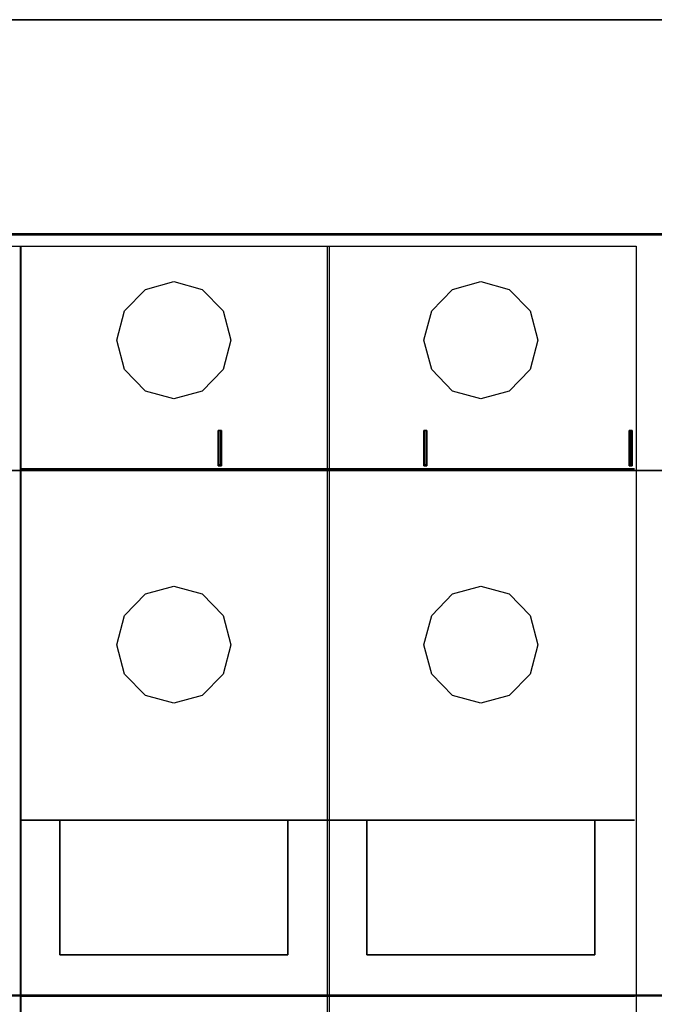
# Model space of a CAD drawing. Extents: x -558982 to 5119495, y -5290134 to 97908.
# Tile 183 of 256: x -467960 to -467404, y 29474 to 30336. Entities that reach past the tile are written whole.
import ezdxf

# ---------------------------------------------------------------- set-up
doc = ezdxf.new("R2010")
doc.units = 0
doc.header["$MEASUREMENT"] = 0
doc.layers.get('0').update_dxf_attribs({"color": 252})
doc.layers.add('45', color=8, linetype='Continuous')
doc.layers.add('50', color=7, linetype='Continuous')

# ---------------------------------------------------------------- blocks, each defined once
blk = doc.blocks.new('*C1027')
at = {"layer": '50', "color": 7}
blk.add_lwpolyline([(13.003722, -217.665396), (265.020137, -217.665396)], dxfattribs=at)
for points in [[(12.998674, -217.665396), (265.025185, -217.665396), (12.998674, -217.665396)], [(12.998674, -236.504246), (265.025185, -236.504246), (265.025185, -217.665396), (12.998674, -217.665396), (12.998674, -236.504246)], [(13.041091, -236.461875), (264.985419, -236.461875), (264.985419, -217.705118), (13.041091, -217.705118), (13.041091, -236.461875)], [(265.025185, -236.419505), (12.998674, -236.419505), (265.025185, -236.419505)], [(12.998674, -312.669973), (265.025185, -312.669973), (265.025185, -236.419505), (12.998674, -236.419505), (12.998674, -312.669973)], [(84.87029, -256.725423), (84.87029, -253.635046), (84.87029, -256.725423)], [(84.87029, -253.635046), (84.97633, -253.635046), (84.87029, -253.635046)], [(85.010793, -256.725423), (84.905416, -256.725423), (84.87029, -256.725423), (84.87029, -253.635046), (84.905416, -253.635046), (85.010793, -253.635046), (85.116171, -253.635046), (85.151297, -253.635046), (85.151297, -256.725423), (85.116171, -256.725423), (85.010793, -256.725423)], [(84.87029, -253.635046), (84.87029, -256.725423), (84.905416, -256.725423), (85.010793, -256.725423), (85.116171, -256.725423), (85.151297, -256.725423), (85.151297, -253.635046), (85.116171, -253.635046), (85.010793, -253.635046), (84.905416, -253.635046), (84.87029, -253.635046)], [(84.894149, -253.635046), (85.050559, -253.635046), (84.894149, -253.635046)], [(84.910055, -253.674768), (84.910055, -256.685701), (84.93524, -256.685701), (85.010793, -256.685701), (85.086347, -256.685701), (85.111532, -256.685701), (85.111532, -253.674768), (85.086347, -253.674768), (85.010793, -253.674768), (84.93524, -253.674768), (84.910055, -253.674768)], [(84.968377, -253.635046), (85.127438, -253.635046), (84.968377, -253.635046)], [(85.042606, -253.635046), (85.151297, -253.635046), (85.042606, -253.635046)], [(85.069116, -253.635046), (85.069116, -256.725423), (85.069116, -253.635046)], [(102.886575, -256.725423), (102.886575, -253.635046), (102.886575, -256.725423)], [(102.886575, -253.635046), (102.995266, -253.635046), (102.886575, -253.635046)], [(103.027078, -256.725423), (102.9217, -256.725423), (102.886575, -256.725423), (102.886575, -253.635046), (102.9217, -253.635046), (103.027078, -253.635046), (103.09733, -253.635046), (103.167582, -253.635046), (103.167582, -256.725423), (103.09733, -256.725423), (103.027078, -256.725423)], [(102.886575, -253.635046), (102.886575, -256.725423), (102.9217, -256.725423), (103.027078, -256.725423), (103.09733, -256.725423), (103.167582, -256.725423), (103.167582, -253.635046), (103.09733, -253.635046), (103.027078, -253.635046), (102.9217, -253.635046), (102.886575, -253.635046)], [(102.910434, -253.635046), (103.069494, -253.635046), (102.910434, -253.635046)], [(102.92634, -253.674768), (102.92634, -256.685701), (102.951524, -256.685701), (103.027078, -256.685701), (103.077447, -256.685701), (103.127817, -256.685701), (103.127817, -253.674768), (103.077447, -253.674768), (103.027078, -253.674768), (102.951524, -253.674768), (102.92634, -253.674768)], [(102.987313, -253.635046), (103.117213, -253.635046), (102.987313, -253.635046)], [(103.035031, -253.635046), (103.167582, -253.635046), (103.035031, -253.635046)], [(103.0854, -253.635046), (103.0854, -256.725423), (103.0854, -253.635046)], [(120.879, -256.725423), (120.879, -253.635046), (120.879, -256.725423)], [(120.879, -253.635046), (120.985041, -253.635046), (120.879, -253.635046)], [(121.019504, -256.725423), (120.914126, -256.725423), (120.879, -256.725423), (120.879, -253.635046), (120.914126, -253.635046), (121.019504, -253.635046), (121.124882, -253.635046), (121.160008, -253.635046), (121.160008, -256.725423), (121.124882, -256.725423), (121.019504, -256.725423)], [(120.879, -253.635046), (120.879, -256.725423), (120.914126, -256.725423), (121.019504, -256.725423), (121.124882, -256.725423), (121.160008, -256.725423), (121.160008, -253.635046), (121.124882, -253.635046), (121.019504, -253.635046), (120.914126, -253.635046), (120.879, -253.635046)], [(120.902859, -253.635046), (121.06192, -253.635046), (120.902859, -253.635046)], [(120.918765, -253.674768), (120.918765, -256.685701), (120.94395, -256.685701), (121.019504, -256.685701), (121.095058, -256.685701), (121.120242, -256.685701), (121.120242, -253.674768), (121.095058, -253.674768), (121.019504, -253.674768), (120.94395, -253.674768), (120.918765, -253.674768)], [(120.979739, -253.635046), (121.136148, -253.635046), (120.979739, -253.635046)], [(121.053967, -253.635046), (121.160008, -253.635046), (121.053967, -253.635046)], [(121.077826, -253.635046), (121.077826, -256.725423), (121.077826, -253.635046)], [(84.87029, -256.64333), (84.97633, -256.64333), (84.87029, -256.64333)], [(84.894149, -256.64333), (85.050559, -256.64333), (84.894149, -256.64333)], [(84.968377, -256.64333), (85.127438, -256.64333), (84.968377, -256.64333)], [(85.042606, -256.64333), (85.151297, -256.64333), (85.042606, -256.64333)], [(102.886575, -256.64333), (102.995266, -256.64333), (102.886575, -256.64333)], [(102.910434, -256.64333), (103.069494, -256.64333), (102.910434, -256.64333)], [(102.987313, -256.64333), (103.117213, -256.64333), (102.987313, -256.64333)], [(103.035031, -256.64333), (103.167582, -256.64333), (103.035031, -256.64333)], [(120.879, -256.64333), (120.985041, -256.64333), (120.879, -256.64333)], [(120.902859, -256.64333), (121.06192, -256.64333), (120.902859, -256.64333)], [(120.979739, -256.64333), (121.136148, -256.64333), (120.979739, -256.64333)], [(121.053967, -256.64333), (121.160008, -256.64333), (121.053967, -256.64333)], [(246.510509, -257.14118), (31.516001, -257.14118), (246.510509, -257.14118)], [(246.510509, -257.14118), (246.510509, -303.168456), (31.516001, -303.168456), (31.516001, -257.14118), (246.510509, -257.14118)], [(31.516001, -303.086364), (246.510509, -303.086364), (31.516001, -303.086364)]]:
    blk.add_lwpolyline(points, close=True, dxfattribs=at)
blk = doc.blocks.new('*U1035')
at = {"layer": '45', "color": 255}
for points in [[(40.524143, -237.494649), (67.569778, -237.494649), (67.569778, -322.505155), (40.524143, -322.505155), (40.524143, -237.494649)], [(67.556523, -237.494649), (94.596857, -237.494649), (94.596857, -322.505155), (67.556523, -322.505155), (67.556523, -237.494649)], [(94.461655, -237.494649), (121.50729, -237.494649), (121.50729, -322.505155), (94.461655, -322.505155), (94.461655, -237.494649)]]:
    blk.add_lwpolyline(points, close=True, dxfattribs=at)
at = {"layer": '45', "color": 159}
for points in [[(40.524143, -237.494649), (67.569778, -237.494649), (67.569778, -322.505155), (40.524143, -322.505155), (40.524143, -237.494649)], [(67.556523, -237.494649), (94.596857, -237.494649), (94.596857, -322.505155), (67.556523, -322.505155), (67.556523, -237.494649)], [(94.461655, -237.494649), (121.50729, -237.494649), (121.50729, -322.505155), (94.461655, -322.505155), (94.461655, -237.494649)]]:
    blk.add_lwpolyline(points, close=True, dxfattribs=at)
at = {"layer": '45', "color": 7}
blk.add_lwpolyline([(40.529445, -237.499945), (67.564476, -237.499945), (67.564476, -322.499859), (40.529445, -322.499859), (40.529445, -237.499945)], close=True, dxfattribs=at)
at = {"layer": '45', "color": 179}
for points in [[(67.561825, -237.499945), (94.591555, -237.499945), (94.591555, -322.499859), (67.561825, -322.499859), (67.561825, -237.499945)], [(94.466957, -237.499945), (121.501988, -237.499945), (121.501988, -322.499859), (94.466957, -322.499859), (94.466957, -237.499945)], [(75.997349, -245.729056), (76.675, -243.165008), (78.495864, -241.287189), (80.999552, -240.590322), (83.477376, -241.287189), (85.303413, -243.165008), (85.981064, -245.729056), (85.303413, -248.287783), (83.477376, -250.176241), (80.999552, -250.85715), (78.495864, -250.176241), (76.675, -248.287783), (75.997349, -245.729056)], [(102.902481, -245.729056), (103.585132, -243.165008), (105.400365, -241.287189), (107.903421, -240.590322), (110.380619, -241.287189), (112.211367, -243.165008), (112.888847, -245.729056), (112.211367, -248.287783), (110.380619, -250.176241), (107.903421, -250.85715), (105.400365, -250.176241), (103.585132, -248.287783), (102.902481, -245.729056)], [(67.527362, -256.995533), (94.459004, -256.995533), (67.527362, -256.995533)], [(94.429843, -256.995533), (121.366787, -256.995533), (94.429843, -256.995533)], [(75.997349, -272.393116), (76.675, -269.818412), (78.495864, -267.93526), (80.999552, -267.270306), (83.477376, -267.93526), (85.303413, -269.818412), (85.981064, -272.393116), (85.303413, -274.957181), (83.477376, -276.840332), (80.999552, -277.521246), (78.495864, -276.840332), (76.675, -274.957181), (75.997349, -272.393116)], [(102.902481, -272.393116), (103.585132, -269.818412), (105.400365, -267.93526), (107.903421, -267.270306), (110.380619, -267.93526), (112.211367, -269.818412), (112.888847, -272.393116), (112.211367, -274.957181), (110.380619, -276.840332), (107.903421, -277.521246), (105.400365, -276.840332), (103.585132, -274.957181), (102.902481, -272.393116)], [(94.459004, -287.758945), (67.527362, -287.758945), (94.459004, -287.758945)], [(71.008142, -299.5511), (71.008142, -287.758945), (71.008142, -299.5511)], [(90.964969, -287.758945), (90.964969, -299.5511), (90.964969, -287.758945)], [(121.366787, -287.758945), (94.429843, -287.758945), (121.366787, -287.758945)], [(97.910623, -299.5511), (97.910623, -287.758945), (97.910623, -299.5511)], [(117.867449, -287.758945), (117.867449, -299.5511), (117.867449, -287.758945)], [(90.975573, -299.53786), (71.008142, -299.53786), (90.975573, -299.53786)], [(117.880704, -299.53786), (97.910623, -299.53786), (117.880704, -299.53786)], [(94.459004, -303.155215), (67.527362, -303.155215), (94.459004, -303.155215)], [(121.366787, -303.155215), (94.429843, -303.155215), (121.366787, -303.155215)]]:
    blk.add_lwpolyline(points, close=True, dxfattribs=at)

msp = doc.modelspace()

# ---------------------------------------------------------------- block references
at = {"xscale": 10, "yscale": 10, "zscale": 10}
for name in ['*C1027', '*U1035']:
    msp.add_blockref(name, (-468635.22, 32512.67), dxfattribs=at)

doc.saveas('drawing.dxf')
